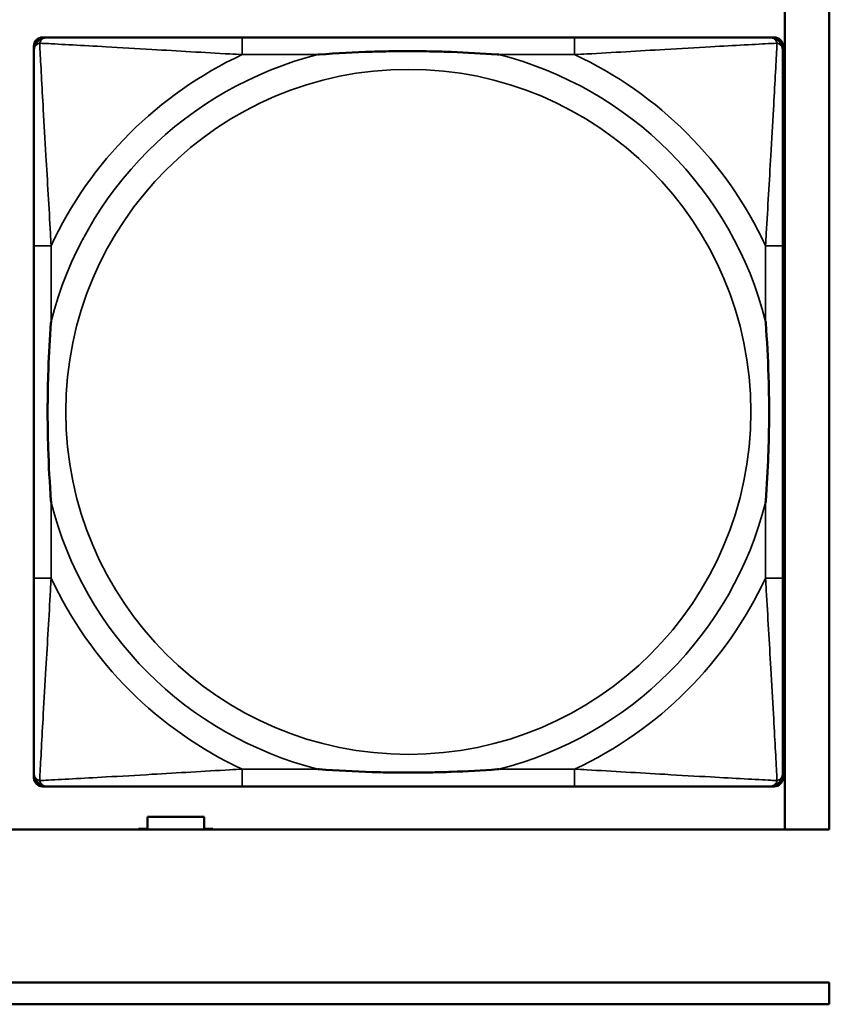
# Model space of a CAD drawing. Header units: inches. Extents: x -32 to 29.2, y -14.4 to 22.6.
# Tile 104 of 256: x -5.8 to -5, y -8.7 to -7.8. Entities that reach past the tile are written whole.
import ezdxf

# ---------------------------------------------------------------- set-up
doc = ezdxf.new("R2010")
doc.units = ezdxf.units.IN
doc.header["$MEASUREMENT"] = 0
doc.layers.add('Visible (ANSI)', color=7, linetype='Continuous', lineweight=50)
doc.layers.add('Visible Narrow (ANSI)', color=7, linetype='Continuous', lineweight=35)

msp = doc.modelspace()

# ---------------------------------------------------------------- linework, layer by layer
at = {"layer": 'Visible (ANSI)'}
for p, q in [((-5.02537, -6.3234), (-5.02537, -8.52804)), ((-5.0661, -7.76327), (-5.0661, -8.52804)), ((-5.74502, -7.80368), (-5.74108, -7.80368)), ((-5.25841, -7.80368), (-5.56234, -7.80368)), ((-5.07967, -7.80368), (-5.07573, -7.80368)), ((-5.7529, -8.48084), (-5.7529, -7.81155)), ((-5.06786, -7.81155), (-5.06786, -7.81549)), ((-5.75289, -7.99423), (-5.75289, -8.29815)), ((-5.06786, -8.29815), (-5.06786, -7.99423)), ((-5.06786, -8.4769), (-5.06786, -8.48084)), ((-5.07573, -8.48872), (-5.74502, -8.48872)), ((-5.56234, -8.48871), (-5.25841, -8.48871)), ((-5.6491, -8.52757), (-5.6491, -8.51657)), ((-5.6491, -8.51657), (-5.5971, -8.51657)), ((-5.5971, -8.51657), (-5.5971, -8.52757)), ((-5.02537, -8.52804), (-27.8004, -8.52804)), ((-5.6571, -8.52804), (-5.6571, -8.52757)), ((-5.6571, -8.52757), (-5.6491, -8.52757)), ((-5.5971, -8.52757), (-5.5891, -8.52757)), ((-5.5891, -8.52757), (-5.5891, -8.52804)), ((-16.01288, -8.66804), (-5.02537, -8.66804)), ((-5.02537, -8.66804), (-5.02537, -8.68804)), ((-5.02537, -8.68804), (-16.01288, -8.68804))]:
    msp.add_line(p, q, dxfattribs=at)
for centre, radius, start, end in [((-5.74502, -7.81155), 0.00787, 90, 180), ((-5.74108, -7.81549), 0.01181, 90.00001, 180), ((-5.07967, -7.81549), 0.01181, 0, 89.99999), ((-5.07573, -7.81155), 0.00787, 0, 90), ((-5.74502, -8.48084), 0.00787, 180, 270), ((-5.74108, -8.4769), 0.01181, 180, 269.99999), ((-5.07967, -8.4769), 0.01181, 270.00001, 360), ((-5.07573, -8.48084), 0.00787, 270, 0)]:
    msp.add_arc(centre, radius, start, end, dxfattribs=at)
for points, knots in [([(-5.56234, -7.80368), (-5.56591, -7.80368), (-5.5695, -7.80368), (-5.57309, -7.80368), (-5.6063, -7.80368), (-5.64001, -7.80368), (-5.67087, -7.80368), (-5.69781, -7.80368), (-5.72336, -7.80368), (-5.7368, -7.80368), (-5.73841, -7.80368), (-5.73984, -7.80368), (-5.74108, -7.80368)], [0, 0, 0, 0, 0.0272471, 0.0272471, 0.0272471, 0.2790553, 0.2790553, 0.2790553, 0.4988354, 0.4988354, 0.4988354, 0.5252205, 0.5252205, 0.5252205, 0.5252205]), ([(-5.07967, -7.80368), (-5.09456, -7.80368), (-5.13616, -7.80368), (-5.1768, -7.80368), (-5.20333, -7.80368), (-5.23119, -7.80368), (-5.25841, -7.80368)], [-0.5252205, -0.5252205, -0.5252205, -0.5252205, -0.20743, -0.20743, -0.20743, 0, 0, 0, 0]), ([(-5.75289, -7.81549), (-5.75289, -7.83037), (-5.75289, -7.87197), (-5.75289, -7.91262), (-5.75289, -7.93915), (-5.75289, -7.96701), (-5.75289, -7.99423)], [-0.5252205, -0.5252205, -0.5252205, -0.5252205, -0.20743, -0.20743, -0.20743, 0, 0, 0, 0]), ([(-5.49312, -7.81942), (-5.49268, -7.81939), (-5.49225, -7.81936), (-5.47574, -7.81811), (-5.45968, -7.81725), (-5.43673, -7.81655), (-5.43003, -7.8164), (-5.42085, -7.81629), (-5.41838, -7.81627), (-5.4143, -7.81625), (-5.41269, -7.81625), (-5.40956, -7.81624), (-5.40804, -7.81625), (-5.40447, -7.81626), (-5.40242, -7.81627), (-5.39625, -7.81633), (-5.39212, -7.81639), (-5.38239, -7.81659), (-5.37679, -7.81675), (-5.35702, -7.81747), (-5.34298, -7.81827), (-5.3285, -7.81936), (-5.32806, -7.81939), (-5.32763, -7.81942)], [-0.416114, -0.416114, -0.416114, -0.416114, -0.4127691, -0.4127691, -0.2896446, -0.2896446, -0.2388934, -0.2388934, -0.2201881, -0.2201881, -0.2080204, -0.2080204, -0.196499, -0.196499, -0.1809939, -0.1809939, -0.149741, -0.149741, -0.1073162, -0.1073162, 0, 0, 0.0033356, 0.0033356, 0.0033356, 0.0033356]), ([(-5.06786, -7.99423), (-5.06786, -7.99065), (-5.06786, -7.98707), (-5.06786, -7.98347), (-5.06786, -7.95026), (-5.06786, -7.91656), (-5.06786, -7.88569), (-5.06786, -7.85875), (-5.06786, -7.8332), (-5.06786, -7.81977), (-5.06786, -7.81815), (-5.06786, -7.81672), (-5.06786, -7.81549)], [0, 0, 0, 0, 0.0272471, 0.0272471, 0.0272471, 0.2790553, 0.2790553, 0.2790553, 0.4988354, 0.4988354, 0.4988354, 0.5252205, 0.5252205, 0.5252205, 0.5252205]), ([(-5.73714, -8.22894), (-5.73717, -8.2285), (-5.73721, -8.22807), (-5.73845, -8.21156), (-5.73931, -8.1955), (-5.74002, -8.17254), (-5.74016, -8.16585), (-5.74027, -8.15667), (-5.74029, -8.1542), (-5.74031, -8.15012), (-5.74032, -8.14851), (-5.74032, -8.14538), (-5.74032, -8.14386), (-5.7403, -8.14029), (-5.74029, -8.13824), (-5.74023, -8.13206), (-5.74017, -8.12794), (-5.73997, -8.1182), (-5.73981, -8.1126), (-5.73909, -8.09284), (-5.7383, -8.0788), (-5.73721, -8.06432), (-5.73717, -8.06388), (-5.73714, -8.06344)], [-0.416114, -0.416114, -0.416114, -0.416114, -0.4127691, -0.4127691, -0.2896446, -0.2896446, -0.2388934, -0.2388934, -0.2201881, -0.2201881, -0.2080204, -0.2080204, -0.196499, -0.196499, -0.1809939, -0.1809939, -0.149741, -0.149741, -0.1073162, -0.1073162, 0, 0, 0.0033356, 0.0033356, 0.0033356, 0.0033356]), ([(-5.08361, -8.06344), (-5.08357, -8.06388), (-5.08354, -8.06432), (-5.0823, -8.08082), (-5.08143, -8.09688), (-5.08073, -8.11984), (-5.08059, -8.12654), (-5.08048, -8.13571), (-5.08045, -8.13818), (-5.08043, -8.14226), (-5.08043, -8.14387), (-5.08043, -8.147), (-5.08043, -8.14852), (-5.08044, -8.15209), (-5.08046, -8.15414), (-5.08051, -8.16032), (-5.08057, -8.16445), (-5.08078, -8.17418), (-5.08094, -8.17978), (-5.08166, -8.19954), (-5.08245, -8.21359), (-5.08354, -8.22807), (-5.08357, -8.2285), (-5.08361, -8.22894)], [-0.416114, -0.416114, -0.416114, -0.416114, -0.4127691, -0.4127691, -0.2896446, -0.2896446, -0.2388934, -0.2388934, -0.2201881, -0.2201881, -0.2080204, -0.2080204, -0.196499, -0.196499, -0.1809939, -0.1809939, -0.149741, -0.149741, -0.1073162, -0.1073162, 0, 0, 0.0033356, 0.0033356, 0.0033356, 0.0033356]), ([(-5.75289, -8.29815), (-5.75289, -8.32538), (-5.75289, -8.35323), (-5.75289, -8.37976), (-5.75289, -8.42041), (-5.75289, -8.46201), (-5.75289, -8.4769)], [3.9382945, 3.9382945, 3.9382945, 3.9382945, 4.1457245, 4.1457245, 4.1457245, 4.463515, 4.463515, 4.463515, 4.463515]), ([(-5.06786, -8.4769), (-5.06786, -8.46201), (-5.06786, -8.42041), (-5.06786, -8.37976), (-5.06786, -8.35323), (-5.06786, -8.32538), (-5.06786, -8.29815)], [-0.5252205, -0.5252205, -0.5252205, -0.5252205, -0.20743, -0.20743, -0.20743, 0, 0, 0, 0]), ([(-5.32763, -8.47296), (-5.32806, -8.47299), (-5.3285, -8.47302), (-5.34298, -8.47412), (-5.35702, -8.47491), (-5.37679, -8.47563), (-5.38239, -8.47579), (-5.39212, -8.47599), (-5.39625, -8.47605), (-5.40242, -8.47611), (-5.40447, -8.47612), (-5.40804, -8.47614), (-5.40956, -8.47614), (-5.41269, -8.47614), (-5.4143, -8.47613), (-5.41838, -8.47611), (-5.42085, -8.47609), (-5.43003, -8.47598), (-5.43673, -8.47583), (-5.45968, -8.47513), (-5.47574, -8.47427), (-5.49225, -8.47302), (-5.49268, -8.47299), (-5.49312, -8.47296)], [-0.4149464, -0.4149464, -0.4149464, -0.4149464, -0.41162, -0.41162, -0.3046026, -0.3046026, -0.2622958, -0.2622958, -0.23113, -0.23113, -0.215668, -0.215668, -0.2041787, -0.2041787, -0.1920448, -0.1920448, -0.1733916, -0.1733916, -0.1227817, -0.1227817, 0, 0, 0.0033356, 0.0033356, 0.0033356, 0.0033356]), ([(-5.74108, -8.48871), (-5.72619, -8.48871), (-5.68459, -8.48871), (-5.64394, -8.48871), (-5.61742, -8.48871), (-5.58956, -8.48871), (-5.56234, -8.48871)], [-0.5252205, -0.5252205, -0.5252205, -0.5252205, -0.20743, -0.20743, -0.20743, 0, 0, 0, 0]), ([(-5.25841, -8.48871), (-5.23119, -8.48871), (-5.20333, -8.48871), (-5.1768, -8.48871), (-5.13616, -8.48871), (-5.09456, -8.48871), (-5.07967, -8.48871)], [3.9382945, 3.9382945, 3.9382945, 3.9382945, 4.1457245, 4.1457245, 4.1457245, 4.463515, 4.463515, 4.463515, 4.463515])]:
    msp.add_open_spline(points, degree=3, knots=knots, dxfattribs=at)
at = {"layer": 'Visible Narrow (ANSI)'}
for p, q in [((-5.56234, -7.80368), (-5.56234, -7.81942)), ((-5.25841, -7.80368), (-5.25841, -7.81942)), ((-5.56234, -7.81942), (-5.49312, -7.81942)), ((-5.32763, -7.81942), (-5.25841, -7.81942)), ((-5.73714, -7.99423), (-5.75289, -7.99423)), ((-5.73714, -8.06344), (-5.73714, -7.99423)), ((-5.06786, -7.99423), (-5.08361, -7.99423)), ((-5.08361, -7.99423), (-5.08361, -8.06344)), ((-5.73714, -8.29815), (-5.73714, -8.22894)), ((-5.08361, -8.22894), (-5.08361, -8.29815)), ((-5.73714, -8.29815), (-5.75289, -8.29815)), ((-5.06786, -8.29815), (-5.08361, -8.29815)), ((-5.56234, -8.47296), (-5.56234, -8.48871)), ((-5.49312, -8.47296), (-5.56234, -8.47296)), ((-5.25841, -8.47296), (-5.32763, -8.47296)), ((-5.25841, -8.47296), (-5.25841, -8.48871))]:
    msp.add_line(p, q, dxfattribs=at)
msp.add_circle((-5.41037, -8.14619), 0.31328, dxfattribs=at)
for radius, start, end in [(0.33708, 104.21029, 165.78971), (0.36037, 114.94069, 155.05931), (0.33708, 14.21029, 75.78971), (0.36037, 24.94069, 65.05931), (0.33708, 194.21029, 255.78971), (0.33708, 284.21029, 345.78971), (0.36037, 204.94069, 245.05931), (0.36037, 294.94069, 335.05931)]:
    msp.add_arc((-5.41037, -8.14619), radius, start, end, dxfattribs=at)
for points, knots in [([(-5.74761, -7.80896), (-5.74743, -7.80837), (-5.74722, -7.80784), (-5.74668, -7.80679), (-5.74635, -7.80629), (-5.74574, -7.80558), (-5.74548, -7.80533), (-5.74508, -7.805), (-5.74494, -7.80489), (-5.74457, -7.80463), (-5.74433, -7.80449), (-5.74367, -7.80415), (-5.74323, -7.80399), (-5.74225, -7.80375), (-5.74169, -7.80368), (-5.74108, -7.80368)], [-0.00012419, -0.00012419, -0.00012419, -0.00012419, 0.00449537, 0.00449537, 0.00977487, 0.00977487, 0.01307456, 0.01307456, 0.0147244, 0.0147244, 0.01736415, 0.01736415, 0.02158775, 0.02158775, 0.02627331, 0.02627331, 0.02627331, 0.02627331]), ([(-5.07967, -7.80368), (-5.07906, -7.80368), (-5.0785, -7.80375), (-5.07751, -7.80399), (-5.07708, -7.80415), (-5.07642, -7.80449), (-5.07618, -7.80463), (-5.07581, -7.80489), (-5.07567, -7.805), (-5.07526, -7.80533), (-5.07501, -7.80558), (-5.0744, -7.80629), (-5.07407, -7.80679), (-5.07353, -7.80784), (-5.07332, -7.80837), (-5.07314, -7.80896)], [-0.02627331, -0.02627331, -0.02627331, -0.02627331, -0.02158775, -0.02158775, -0.01736415, -0.01736415, -0.0147244, -0.0147244, -0.01307456, -0.01307456, -0.00977487, -0.00977487, -0.00449537, -0.00449537, 0.00012419, 0.00012419, 0.00012419, 0.00012419]), ([(-5.75289, -7.81549), (-5.75289, -7.81488), (-5.75282, -7.81432), (-5.75257, -7.81333), (-5.75241, -7.8129), (-5.75208, -7.81224), (-5.75193, -7.812), (-5.75167, -7.81162), (-5.75157, -7.81148), (-5.75123, -7.81108), (-5.75098, -7.81083), (-5.75027, -7.81022), (-5.74978, -7.80988), (-5.74873, -7.80935), (-5.74819, -7.80913), (-5.74761, -7.80896)], [-0.02627331, -0.02627331, -0.02627331, -0.02627331, -0.02158775, -0.02158775, -0.01736415, -0.01736415, -0.0147244, -0.0147244, -0.01307456, -0.01307456, -0.00977487, -0.00977487, -0.00449537, -0.00449537, 0.00012419, 0.00012419, 0.00012419, 0.00012419]), ([(-5.73714, -7.99423), (-5.73734, -7.99048), (-5.73755, -7.98671), (-5.73907, -7.95935), (-5.74051, -7.93517), (-5.74271, -7.89733), (-5.74353, -7.88328), (-5.74552, -7.84804), (-5.74661, -7.82792), (-5.74742, -7.81249), (-5.74752, -7.81066), (-5.74761, -7.80896)], [0, 0, 0, 0, 0.0278591, 0.0278591, 0.201273, 0.201273, 0.3066357, 0.3066357, 0.475216, 0.475216, 0.5007189, 0.5007189, 0.5007189, 0.5007189]), ([(-5.74761, -7.80896), (-5.74591, -7.80905), (-5.74408, -7.80914), (-5.72864, -7.80995), (-5.70852, -7.81104), (-5.67329, -7.81304), (-5.65923, -7.81385), (-5.62139, -7.81606), (-5.59721, -7.81749), (-5.56986, -7.81901), (-5.56608, -7.81922), (-5.56234, -7.81942)], [-0.5007189, -0.5007189, -0.5007189, -0.5007189, -0.475216, -0.475216, -0.3066357, -0.3066357, -0.201273, -0.201273, -0.0278591, -0.0278591, 0, 0, 0, 0]), ([(-5.25841, -7.81942), (-5.25466, -7.81922), (-5.25089, -7.81901), (-5.22353, -7.81749), (-5.19935, -7.81606), (-5.16151, -7.81385), (-5.14746, -7.81304), (-5.11223, -7.81104), (-5.0921, -7.80995), (-5.07667, -7.80914), (-5.07484, -7.80905), (-5.07314, -7.80896)], [0, 0, 0, 0, 0.0278591, 0.0278591, 0.201273, 0.201273, 0.3066357, 0.3066357, 0.475216, 0.475216, 0.5007189, 0.5007189, 0.5007189, 0.5007189]), ([(-5.07314, -7.80896), (-5.07323, -7.81066), (-5.07333, -7.81249), (-5.07414, -7.82792), (-5.07522, -7.84804), (-5.07722, -7.88328), (-5.07803, -7.89733), (-5.08024, -7.93517), (-5.08167, -7.95935), (-5.0832, -7.98671), (-5.0834, -7.99048), (-5.08361, -7.99423)], [-0.5007189, -0.5007189, -0.5007189, -0.5007189, -0.475216, -0.475216, -0.3066357, -0.3066357, -0.201273, -0.201273, -0.0278591, -0.0278591, 0, 0, 0, 0]), ([(-5.07314, -7.80896), (-5.07256, -7.80913), (-5.07202, -7.80935), (-5.07097, -7.80988), (-5.07047, -7.81022), (-5.06976, -7.81083), (-5.06952, -7.81108), (-5.06918, -7.81148), (-5.06907, -7.81162), (-5.06881, -7.812), (-5.06867, -7.81224), (-5.06834, -7.8129), (-5.06817, -7.81333), (-5.06793, -7.81432), (-5.06786, -7.81488), (-5.06786, -7.81549)], [-0.00012419, -0.00012419, -0.00012419, -0.00012419, 0.00449537, 0.00449537, 0.00977487, 0.00977487, 0.01307456, 0.01307456, 0.0147244, 0.0147244, 0.01736415, 0.01736415, 0.02158775, 0.02158775, 0.02627331, 0.02627331, 0.02627331, 0.02627331]), ([(-5.74761, -8.48342), (-5.74752, -8.48173), (-5.74742, -8.47989), (-5.74661, -8.46446), (-5.74552, -8.44434), (-5.74353, -8.40911), (-5.74271, -8.39505), (-5.74051, -8.35721), (-5.73907, -8.33303), (-5.73755, -8.30568), (-5.73734, -8.3019), (-5.73714, -8.29815)], [-4.4390134, -4.4390134, -4.4390134, -4.4390134, -4.4135105, -4.4135105, -4.2449302, -4.2449302, -4.1395675, -4.1395675, -3.9661536, -3.9661536, -3.9382945, -3.9382945, -3.9382945, -3.9382945]), ([(-5.08361, -8.29815), (-5.0834, -8.3019), (-5.0832, -8.30568), (-5.08167, -8.33303), (-5.08024, -8.35721), (-5.07803, -8.39505), (-5.07722, -8.40911), (-5.07522, -8.44434), (-5.07414, -8.46446), (-5.07333, -8.47989), (-5.07323, -8.48173), (-5.07314, -8.48342)], [0, 0, 0, 0, 0.0278591, 0.0278591, 0.201273, 0.201273, 0.3066357, 0.3066357, 0.475216, 0.475216, 0.5007189, 0.5007189, 0.5007189, 0.5007189]), ([(-5.56234, -8.47296), (-5.56608, -8.47316), (-5.56986, -8.47337), (-5.59721, -8.47489), (-5.62139, -8.47632), (-5.65923, -8.47853), (-5.67329, -8.47935), (-5.70852, -8.48134), (-5.72864, -8.48243), (-5.74408, -8.48324), (-5.74591, -8.48333), (-5.74761, -8.48342)], [0, 0, 0, 0, 0.0278591, 0.0278591, 0.201273, 0.201273, 0.3066357, 0.3066357, 0.475216, 0.475216, 0.5007189, 0.5007189, 0.5007189, 0.5007189]), ([(-5.07314, -8.48342), (-5.07484, -8.48333), (-5.07667, -8.48324), (-5.0921, -8.48243), (-5.11223, -8.48134), (-5.14746, -8.47935), (-5.16151, -8.47853), (-5.19935, -8.47632), (-5.22353, -8.47489), (-5.25089, -8.47337), (-5.25466, -8.47316), (-5.25841, -8.47296)], [-4.4390134, -4.4390134, -4.4390134, -4.4390134, -4.4135105, -4.4135105, -4.2449302, -4.2449302, -4.1395675, -4.1395675, -3.9661536, -3.9661536, -3.9382945, -3.9382945, -3.9382945, -3.9382945]), ([(-5.74761, -8.48342), (-5.74819, -8.48325), (-5.74873, -8.48303), (-5.74978, -8.4825), (-5.75027, -8.48217), (-5.75098, -8.48155), (-5.75123, -8.4813), (-5.75157, -8.4809), (-5.75167, -8.48076), (-5.75193, -8.48039), (-5.75208, -8.48014), (-5.75241, -8.47949), (-5.75257, -8.47905), (-5.75282, -8.47807), (-5.75289, -8.47751), (-5.75289, -8.4769)], [-0.00012419, -0.00012419, -0.00012419, -0.00012419, 0.00449537, 0.00449537, 0.00977487, 0.00977487, 0.01307456, 0.01307456, 0.0147244, 0.0147244, 0.01736415, 0.01736415, 0.02158775, 0.02158775, 0.02627331, 0.02627331, 0.02627331, 0.02627331]), ([(-5.06786, -8.4769), (-5.06786, -8.47751), (-5.06793, -8.47807), (-5.06817, -8.47905), (-5.06834, -8.47949), (-5.06867, -8.48014), (-5.06881, -8.48039), (-5.06907, -8.48076), (-5.06918, -8.4809), (-5.06952, -8.4813), (-5.06976, -8.48155), (-5.07047, -8.48217), (-5.07097, -8.4825), (-5.07202, -8.48303), (-5.07256, -8.48325), (-5.07314, -8.48342)], [-0.02627331, -0.02627331, -0.02627331, -0.02627331, -0.02158775, -0.02158775, -0.01736415, -0.01736415, -0.0147244, -0.0147244, -0.01307456, -0.01307456, -0.00977487, -0.00977487, -0.00449537, -0.00449537, 0.00012419, 0.00012419, 0.00012419, 0.00012419]), ([(-5.74108, -8.48871), (-5.74169, -8.48871), (-5.74225, -8.48864), (-5.74323, -8.48839), (-5.74367, -8.48823), (-5.74433, -8.4879), (-5.74457, -8.48775), (-5.74494, -8.48749), (-5.74508, -8.48739), (-5.74548, -8.48705), (-5.74574, -8.4868), (-5.74635, -8.48609), (-5.74668, -8.48559), (-5.74722, -8.48455), (-5.74743, -8.48401), (-5.74761, -8.48342)], [-0.02627331, -0.02627331, -0.02627331, -0.02627331, -0.02158775, -0.02158775, -0.01736415, -0.01736415, -0.0147244, -0.0147244, -0.01307456, -0.01307456, -0.00977487, -0.00977487, -0.00449537, -0.00449537, 0.00012419, 0.00012419, 0.00012419, 0.00012419]), ([(-5.07314, -8.48342), (-5.07332, -8.48401), (-5.07353, -8.48455), (-5.07407, -8.48559), (-5.0744, -8.48609), (-5.07501, -8.4868), (-5.07526, -8.48705), (-5.07567, -8.48739), (-5.07581, -8.48749), (-5.07618, -8.48775), (-5.07642, -8.4879), (-5.07708, -8.48823), (-5.07751, -8.48839), (-5.0785, -8.48864), (-5.07906, -8.48871), (-5.07967, -8.48871)], [-0.00012419, -0.00012419, -0.00012419, -0.00012419, 0.00449537, 0.00449537, 0.00977487, 0.00977487, 0.01307456, 0.01307456, 0.0147244, 0.0147244, 0.01736415, 0.01736415, 0.02158775, 0.02158775, 0.02627331, 0.02627331, 0.02627331, 0.02627331])]:
    msp.add_open_spline(points, degree=3, knots=knots, dxfattribs=at)

doc.saveas('drawing.dxf')
